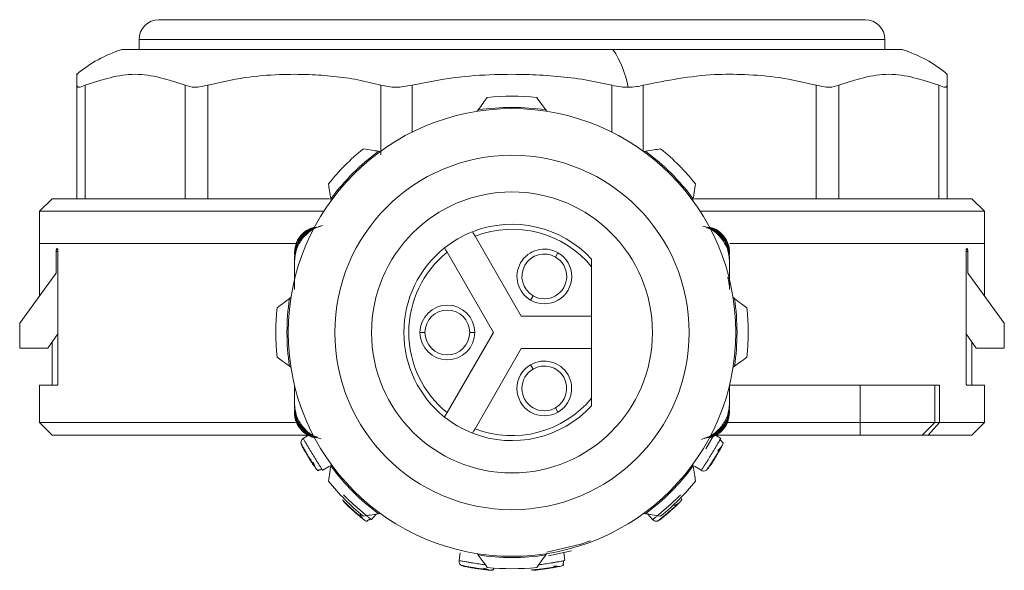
# Model space of a CAD drawing. Header units: millimetres. Extents: x -445 to 1924, y -59 to 420.
# Tile 29 of 40: x 808 to 847, y 153 to 175. Entities that reach past the tile are written whole.
import ezdxf

# ---------------------------------------------------------------- set-up
doc = ezdxf.new("R2010")
doc.units = ezdxf.units.MM

# ---------------------------------------------------------------- blocks, each defined once
blk = doc.blocks.new('Drawing View5')
at = {"color": 7, "linetype": 'Continuous', "lineweight": 18}
for p, q in [((-20.435, 19.854), (7.965, 19.854)), ((-21.235, 19.054), (8.765, 19.054)), ((-21.235, 18.654), (-21.235, 19.054)), ((8.765, 18.654), (8.765, 19.054)), ((-21.925, 18.654), (-2.174, 18.654)), ((-2.174, 18.654), (9.455, 18.654)), ((11.265, 17.658), (11.265, 17.219)), ((-23.735, 12.654), (-23.735, 17.219)), ((-23.4, 12.654), (-23.4, 17.219)), ((-19.381, 12.654), (-19.381, 17.219)), ((-18.466, 12.654), (-18.466, 17.219)), ((-11.504, 14.425), (-11.504, 17.219)), ((-10.254, 15.332), (-10.254, 17.219)), ((-2.216, 15.332), (-2.216, 17.219)), ((-0.966, 14.575), (-0.966, 17.219)), ((5.996, 12.654), (5.996, 17.219)), ((6.911, 12.654), (6.911, 17.219)), ((10.93, 12.654), (10.93, 17.219)), ((11.265, 12.654), (11.265, 17.219)), ((-7.593, 16.227), (-7.635, 16.17)), ((-4.835, 16.17), (-4.877, 16.227)), ((-11.531, 14.556), (-11.601, 14.567)), ((-0.869, 14.567), (-0.938, 14.556)), ((-24.735, 12.654), (-25.235, 12.154)), ((-24.735, 12.654), (-13.578, 12.654)), ((-13.522, 12.646), (-13.511, 12.576)), ((1.042, 12.576), (1.052, 12.646)), ((1.108, 12.654), (12.265, 12.654)), ((12.265, 12.654), (12.765, 12.154)), ((-25.235, 12.154), (-13.8, 12.154)), ((-25.235, 10.854), (-25.235, 12.154)), ((1.33, 12.154), (12.765, 12.154)), ((12.765, 10.854), (12.765, 12.154)), ((-5.86, 7.929), (-7.721, 11.154)), ((-25.235, 10.854), (-25.235, 8.758)), ((-25.235, 10.854), (-14.916, 10.854)), ((2.526, 10.854), (12.765, 10.854)), ((12.765, 8.758), (12.765, 10.854)), ((-24.565, 10.529), (-24.565, 9.654)), ((-24.495, 10.529), (-24.565, 10.529)), ((-24.495, 5.279), (-24.495, 10.529)), ((-14.985, 10.494), (-14.985, 10.42)), ((-14.985, 10.309), (-14.985, 10.235)), ((-8.847, 10.504), (-6.985, 7.279)), ((-4.385, 10.484), (-4.485, 10.31)), ((2.515, 10.494), (2.515, 10.42)), ((2.515, 10.309), (2.515, 10.235)), ((12.025, 5.279), (12.025, 10.529)), ((12.095, 10.529), (12.025, 10.529)), ((12.095, 10.529), (12.095, 9.654)), ((-14.985, 9.03), (-14.985, 10.235)), ((-14.985, 10.124), (-14.985, 9.001)), ((-3.035, 7.929), (-3.035, 9.922)), ((2.515, 10.235), (2.515, 10.124)), ((2.515, 10.124), (2.515, 9.001)), ((-24.585, 9.654), (-26.035, 7.654)), ((-24.585, 9.654), (-24.565, 9.654)), ((12.115, 9.654), (12.095, 9.654)), ((13.565, 7.654), (12.115, 9.654)), ((-5.485, 8.578), (-5.385, 8.751)), ((-15.125, 8.679), (-15.182, 8.638)), ((2.713, 8.638), (2.656, 8.679)), ((-3.035, 7.929), (-5.86, 7.929)), ((-3.035, 7.929), (-3.035, 6.629)), ((-26.035, 6.654), (-26.035, 7.654)), ((13.565, 6.654), (13.565, 7.654)), ((-24.907, 6.654), (-24.495, 7.223)), ((-9.935, 7.279), (-9.735, 7.279)), ((-6.985, 7.279), (-8.847, 4.055)), ((-7.735, 7.279), (-7.935, 7.279)), ((12.437, 6.654), (12.025, 7.223)), ((-24.735, 6.892), (-24.735, 5.154)), ((12.265, 5.154), (12.265, 6.892)), ((-24.907, 6.654), (-26.035, 6.654)), ((-7.721, 3.405), (-5.86, 6.629)), ((-5.86, 6.629), (-3.035, 6.629)), ((-3.035, 4.637), (-3.035, 6.629)), ((13.565, 6.654), (12.437, 6.654)), ((-5.485, 5.98), (-5.385, 5.807)), ((-15.182, 5.921), (-15.125, 5.879)), ((2.656, 5.879), (2.713, 5.921)), ((-25.235, 5.154), (-25.235, 3.654)), ((-25.235, 5.154), (-24.531, 5.154)), ((-14.985, 4.434), (-14.985, 5.173)), ((2.515, 4.435), (2.515, 5.173)), ((2.515, 5.173), (2.515, 4.324)), ((7.765, 5.154), (2.515, 5.154)), ((7.765, 3.654), (7.765, 5.154)), ((7.765, 5.154), (10.765, 5.154)), ((10.765, 3.654), (10.765, 5.154)), ((10.765, 5.154), (10.956, 5.154)), ((10.956, 3.654), (10.956, 5.154)), ((12.061, 5.154), (12.765, 5.154)), ((12.765, 3.654), (12.765, 5.154)), ((-14.985, 4.323), (-14.985, 4.434)), ((-14.985, 4.249), (-14.985, 4.323)), ((-14.985, 4.064), (-14.985, 4.138)), ((-4.385, 4.075), (-4.485, 4.248)), ((2.515, 4.25), (2.515, 4.324)), ((2.515, 4.065), (2.515, 4.139)), ((-25.235, 3.654), (-24.735, 3.154)), ((-14.947, 3.654), (-25.235, 3.654)), ((7.765, 3.654), (2.43, 3.654)), ((10.765, 3.654), (7.765, 3.654)), ((7.765, 3.154), (7.765, 3.654)), ((10.265, 3.154), (10.765, 3.654)), ((10.503, 3.154), (10.956, 3.654)), ((10.956, 3.654), (10.765, 3.654)), ((12.765, 3.654), (10.956, 3.654)), ((12.265, 3.154), (12.765, 3.654)), ((-14.235, 3.154), (-24.735, 3.154)), ((-14.628, 3.016), (-14.414, 3.147)), ((1.944, 3.147), (2.158, 3.016)), ((7.765, 3.154), (1.955, 3.154)), ((10.265, 3.154), (7.765, 3.154)), ((10.503, 3.154), (10.265, 3.154)), ((12.265, 3.154), (10.503, 3.154)), ((-13.511, 1.983), (-13.522, 1.913)), ((1.052, 1.913), (1.042, 1.983)), ((-13.576, 1.901), (-13.844, 1.737)), ((1.374, 1.737), (1.106, 1.901)), ((-11.601, -0.008), (-11.531, 0.003)), ((-0.938, 0.003), (-0.869, -0.008)), ((-11.693, -0.022), (-11.891, -0.246)), ((-0.578, -0.245), (-0.774, -0.023)), ((-0.393, -0.306), (-0.372, -0.306)), ((-8.364, -1.891), (-8.317, -1.579)), ((-4.764, -1.701), (-3.843, -1.501)), ((-4.153, -1.579), (-4.106, -1.891)), ((-7.635, -1.611), (-7.593, -1.668)), ((-4.877, -1.668), (-4.835, -1.611))]:
    blk.add_line(p, q, dxfattribs=at)
at = {"color": 7, "linetype": 'Continuous', "lineweight": 18, "flags": 128}
for points in [[(1.567, 2.595), (1.852, 3.106), (1.876, 3.154)], [(-3.073, -1.094), (-3.469, -1.233), (-4.835, -1.561)]]:
    blk.add_lwpolyline(points, dxfattribs=at)
at = {"color": 7, "linetype": 'Continuous', "lineweight": 18}
blk.add_circle((-6.235, 7.279), 7.125, dxfattribs=at)
for centre, radius, start, end in [((-20.435, 19.054), 0.8, 90, 180), ((7.965, 19.054), 0.8, 0, 90), ((-20.397, 13.736), 5.15, 107.2549, 130.4305), ((-5.383, 16.494), 3.868, 9.576, 33.9463), ((7.928, 13.736), 5.15, 49.5824, 72.7451), ((-6.235, 7.279), 9.5, 84.0016, 95.9984), ((-6.235, 7.279), 9, 359.9991, 179.9991), ((-6.235, 7.279), 9.05, 81.3677, 98.6323), ((-6.235, 7.279), 9.5, 129.0016, 140.9984), ((-6.235, 7.279), 9.5, 39.0016, 50.9984), ((-6.235, 7.279), 9.05, 126.3677, 143.6323), ((-6.235, 7.279), 9.05, 36.3677, 53.6323), ((-6.235, 7.279), 5.65, 0, 180), ((-6.235, 7.279), 4.35, 42.6393, 111.4064), ((-6.235, 7.279), 4.35, 111.4064, 128.5936), ((-6.235, 7.279), 4.15, 39.5486, 110.9889), ((-6.235, 7.279), 4.35, 128.5936, 231.4064), ((-6.235, 7.279), 4.15, 129.0111, 230.9889), ((-4.935, 9.531), 1.1, 60, 240), ((-4.935, 9.531), 0.9, 60, 240), ((-4.935, 9.531), 1.1, 240, 60), ((-4.935, 9.531), 0.9, 240, 60), ((-6.235, 7.279), 9.05, 171.3677, 188.6323), ((-8.835, 7.279), 1.1, 0, 180), ((-6.235, 7.279), 9.05, 351.3677, 8.6323), ((-6.235, 7.279), 9.5, 174.0016, 185.9984), ((-8.835, 7.279), 0.9, 0, 180), ((-6.235, 7.279), 9.5, 354.0016, 5.9984), ((-6.235, 7.279), 9, 179.9991, 359.9991), ((-6.235, 7.279), 5.65, 180, 0), ((-8.835, 7.279), 1.1, 180, 0), ((-8.835, 7.279), 0.9, 180, 0), ((-4.935, 5.028), 1.1, 120, 300), ((-4.935, 5.028), 1.1, 300, 120), ((-4.935, 5.028), 0.9, 120, 300), ((-4.935, 5.028), 0.9, 300, 120), ((-6.235, 7.279), 4.15, 249.0111, 320.4514), ((-6.235, 7.279), 4.35, 248.5936, 317.3607), ((-6.235, 7.279), 4.35, 231.4064, 248.5936), ((-6.235, 7.279), 9.05, 216.3677, 233.6323), ((-6.235, 7.279), 9.05, 306.3677, 323.6323), ((-6.235, 7.279), 9.5, 219.0016, 230.9984), ((-6.235, 7.279), 9.5, 309.0016, 320.9984), ((-6.235, 7.279), 9.05, 261.3677, 278.6323), ((-6.235, 7.279), 9.5, 264.0016, 275.9984)]:
    blk.add_arc(centre, radius, start, end, dxfattribs=at)
for points, knots in [([(-23.735, 17.219), (-23.735, 17.512), (-23.735, 17.804), (-23.735, 17.658), (-23.735, 17.657)], [0, 0, 0, 0, 0.998199, 1, 1, 1, 1]), ([(-19.381, 17.219), (-20.05, 17.439), (-21.39, 17.878), (-22.73, 17.439), (-23.4, 17.219)], [0, 0, 0, 0, 0.499632, 1, 1, 1, 1]), ([(-11.504, 17.219), (-11.814, 17.297), (-12.443, 17.454), (-13.408, 17.586), (-14.46, 17.663), (-15.655, 17.66), (-17.023, 17.556), (-17.974, 17.334), (-18.466, 17.219)], [0, 0, 0, 0, 0.135419, 0.274991, 0.415244, 0.585607, 0.785782, 1, 1, 1, 1]), ([(-2.216, 17.219), (-2.573, 17.297), (-3.299, 17.454), (-4.415, 17.586), (-5.628, 17.663), (-7.009, 17.66), (-8.588, 17.556), (-9.686, 17.334), (-10.254, 17.219)], [0, 0, 0, 0, 0.135414, 0.274984, 0.415234, 0.58558, 0.78576, 1, 1, 1, 1]), ([(5.996, 17.219), (5.505, 17.334), (4.554, 17.557), (3.182, 17.658), (1.341, 17.676), (-0.011, 17.408), (-0.966, 17.219)], [0, 0, 0, 0, 0.21393, 0.414834, 0.587057, 1, 1, 1, 1]), ([(10.93, 17.219), (10.26, 17.439), (8.92, 17.878), (7.581, 17.439), (6.911, 17.219)], [0, 0, 0, 0, 0.500234, 1, 1, 1, 1]), ([(-2.216, 17.219), (-2.091, 17.193), (-1.875, 17.147), (-1.66, 17.14), (-1.569, 17.138)], [0, 0, 0, 0, 0.573868, 1, 1, 1, 1]), ([(-1.569, 17.138), (-1.453, 17.142), (-1.242, 17.15), (-1.052, 17.198), (-0.966, 17.219)], [0, 0, 0, 0, 0.54545, 1, 1, 1, 1]), ([(-7.593, 16.227), (-7.526, 16.319), (-7.403, 16.487), (-7.282, 16.653), (-7.228, 16.727)], [0, 0, 0, 0, 0.550612, 1, 1, 1, 1]), ([(-5.242, 16.727), (-5.173, 16.633), (-5.052, 16.467), (-4.929, 16.299), (-4.877, 16.227)], [0, 0, 0, 0, 0.569214, 1, 1, 1, 1]), ([(-12.214, 14.662), (-12.098, 14.644), (-11.895, 14.612), (-11.69, 14.58), (-11.601, 14.567)], [0, 0, 0, 0, 0.5692143, 1, 1, 1, 1]), ([(-0.869, 14.567), (-0.756, 14.584), (-0.55, 14.616), (-0.347, 14.648), (-0.256, 14.662)], [0, 0, 0, 0, 0.550612, 1, 1, 1, 1]), ([(-13.522, 12.646), (-13.54, 12.759), (-13.572, 12.964), (-13.603, 13.167), (-13.618, 13.258)], [0, 0, 0, 0, 0.550612, 1, 1, 1, 1]), ([(1.148, 13.258), (1.13, 13.142), (1.098, 12.939), (1.066, 12.734), (1.052, 12.646)], [0, 0, 0, 0, 0.5692143, 1, 1, 1, 1]), ([(-13.913, 11.558), (-14.041, 11.523), (-14.325, 11.445), (-14.677, 11.14), (-14.935, 10.719), (-14.968, 10.397), (-14.985, 10.235)], [0, 0, 0, 0, 0.214486, 0.476146, 0.737645, 1, 1, 1, 1]), ([(-13.984, 11.534), (-14.089, 11.51), (-14.344, 11.454), (-14.672, 11.182), (-14.933, 10.784), (-14.968, 10.469), (-14.985, 10.309)], [0, 0, 0, 0, 0.18745, 0.452675, 0.72094, 1, 1, 1, 1]), ([(-14.985, 10.494), (-14.969, 10.633), (-14.937, 10.907), (-14.696, 11.248), (-14.42, 11.442), (-14.231, 11.494), (-14.17, 11.511)], [0, 0, 0, 0, 0.295904, 0.581829, 0.863182, 1, 1, 1, 1]), ([(-14.094, 11.51), (-14.158, 11.501), (-14.371, 11.473), (-14.667, 11.237), (-14.94, 10.871), (-14.97, 10.57), (-14.985, 10.42)], [0, 0, 0, 0, 0.126246, 0.417408, 0.708389, 1, 1, 1, 1]), ([(-13.854, 11.583), (-14.012, 11.528), (-14.322, 11.42), (-14.546, 11.181), (-14.657, 11.064)], [0, 0, 0, 0, 0.5095325, 1, 1, 1, 1]), ([(2.515, 10.235), (2.498, 10.397), (2.465, 10.72), (2.207, 11.14), (1.855, 11.445), (1.571, 11.523), (1.444, 11.558)], [0, 0, 0, 0, 0.262361, 0.523865, 0.78552, 1, 1, 1, 1]), ([(2.515, 10.309), (2.498, 10.47), (2.463, 10.785), (2.202, 11.182), (1.874, 11.454), (1.62, 11.511), (1.514, 11.534)], [0, 0, 0, 0, 0.279052, 0.547337, 0.812542, 1, 1, 1, 1]), ([(2.182, 11.07), (2.074, 11.189), (1.906, 11.374), (1.674, 11.461), (1.591, 11.492)], [0, 0, 0, 0, 0.6416003, 1, 1, 1, 1]), ([(2.515, 10.42), (2.5, 10.571), (2.47, 10.871), (2.197, 11.237), (1.901, 11.473), (1.689, 11.501), (1.624, 11.51)], [0, 0, 0, 0, 0.291464, 0.58257, 0.873608, 1, 1, 1, 1]), ([(1.7, 11.512), (1.761, 11.495), (1.95, 11.443), (2.229, 11.248), (2.419, 10.965), (2.503, 10.703), (2.511, 10.564), (2.515, 10.494)], [0, 0, 0, 0, 0.136543, 0.417549, 0.703003, 0.8502, 1, 1, 1, 1]), ([(-7.721, 11.154), (-7.735, 11.177), (-7.761, 11.223), (-7.795, 11.281), (-7.813, 11.313), (-7.821, 11.327), (-7.822, 11.329), (-7.823, 11.329)], [0, 0, 0, 0, 0.251838, 0.502401, 0.751547, 0.874966, 1, 1, 1, 1]), ([(-14.657, 11.064), (-14.75, 10.924), (-14.939, 10.639), (-14.97, 10.298), (-14.985, 10.124)], [0, 0, 0, 0, 0.489594, 1, 1, 1, 1]), ([(2.515, 10.124), (2.499, 10.3), (2.469, 10.643), (2.276, 10.93), (2.182, 11.07)], [0, 0, 0, 0, 0.510429, 1, 1, 1, 1]), ([(-24.565, 10.529), (-24.565, 10.543), (-24.564, 10.57), (-24.559, 10.607), (-24.55, 10.635), (-24.54, 10.652), (-24.534, 10.653), (-24.531, 10.654)], [0, 0, 0, 0, 0.205142, 0.410174, 0.618314, 0.833457, 1, 1, 1, 1]), ([(-24.531, 10.654), (-24.527, 10.653), (-24.518, 10.65), (-24.508, 10.627), (-24.499, 10.594), (-24.496, 10.559), (-24.495, 10.537), (-24.495, 10.529)], [0, 0, 0, 0, 0.225402, 0.450933, 0.672395, 0.88557, 1, 1, 1, 1]), ([(-8.948, 10.679), (-8.947, 10.677), (-8.944, 10.671), (-8.921, 10.631), (-8.887, 10.573), (-8.86, 10.527), (-8.847, 10.504)], [0, 0, 0, 0, 0.247492, 0.496957, 0.74784, 1, 1, 1, 1]), ([(12.025, 10.529), (12.026, 10.543), (12.027, 10.57), (12.032, 10.607), (12.041, 10.635), (12.051, 10.652), (12.058, 10.653), (12.061, 10.654)], [0, 0, 0, 0, 0.204476, 0.408827, 0.616694, 0.832234, 1, 1, 1, 1]), ([(12.061, 10.654), (12.065, 10.653), (12.073, 10.65), (12.084, 10.627), (12.091, 10.594), (12.095, 10.559), (12.095, 10.537), (12.095, 10.529)], [0, 0, 0, 0, 0.225045, 0.450236, 0.671063, 0.884001, 1, 1, 1, 1]), ([(-3.035, 10.226), (-3.035, 10.225), (-3.035, 10.223), (-3.035, 10.205), (-3.035, 10.177), (-3.035, 10.126), (-3.035, 10.039), (-3.035, 9.963), (-3.035, 9.922)], [0, 0, 0, 0, 0.096274, 0.197847, 0.306871, 0.427336, 0.692583, 1, 1, 1, 1]), ([(2.445, 9.501), (2.448, 9.488), (2.455, 9.456), (2.463, 9.417), (2.478, 9.343), (2.496, 9.241), (2.503, 9.182), (2.507, 9.143)], [0, 0, 0, 0, 0.045251, 0.104528, 0.182118, 0.461084, 1, 1, 1, 1]), ([(-15.683, 8.272), (-15.588, 8.341), (-15.422, 8.462), (-15.255, 8.585), (-15.182, 8.638)], [0, 0, 0, 0, 0.569214, 1, 1, 1, 1]), ([(2.713, 8.638), (2.805, 8.57), (2.973, 8.448), (3.139, 8.326), (3.213, 8.272)], [0, 0, 0, 0, 0.550612, 1, 1, 1, 1]), ([(-15.182, 5.921), (-15.275, 5.988), (-15.442, 6.111), (-15.608, 6.232), (-15.683, 6.286)], [0, 0, 0, 0, 0.550612, 1, 1, 1, 1]), ([(3.213, 6.286), (3.119, 6.218), (2.953, 6.096), (2.785, 5.974), (2.713, 5.921)], [0, 0, 0, 0, 0.569214, 1, 1, 1, 1]), ([(-24.495, 5.279), (-24.496, 5.266), (-24.496, 5.238), (-24.502, 5.202), (-24.511, 5.174), (-24.521, 5.157), (-24.528, 5.155), (-24.531, 5.154)], [0, 0, 0, 0, 0.204476, 0.408827, 0.616694, 0.832234, 1, 1, 1, 1]), ([(12.061, 5.154), (12.057, 5.156), (12.049, 5.159), (12.038, 5.182), (12.03, 5.215), (12.026, 5.25), (12.026, 5.272), (12.025, 5.279)], [0, 0, 0, 0, 0.2254015, 0.4509333, 0.6723954, 0.88557, 1, 1, 1, 1]), ([(-14.985, 4.434), (-14.969, 4.259), (-14.938, 3.915), (-14.746, 3.629), (-14.652, 3.489)], [0, 0, 0, 0, 0.510317, 1, 1, 1, 1]), ([(-3.035, 4.637), (-3.035, 4.596), (-3.035, 4.519), (-3.035, 4.433), (-3.035, 4.381), (-3.035, 4.354), (-3.035, 4.336), (-3.035, 4.334), (-3.035, 4.333)], [0, 0, 0, 0, 0.307446, 0.57307, 0.69096, 0.802569, 0.902825, 1, 1, 1, 1]), ([(2.187, 3.495), (2.28, 3.634), (2.47, 3.919), (2.5, 4.26), (2.515, 4.435)], [0, 0, 0, 0, 0.489706, 1, 1, 1, 1]), ([(-14.985, 4.323), (-14.968, 4.162), (-14.935, 3.839), (-14.677, 3.418), (-14.325, 3.113), (-14.041, 3.035), (-13.913, 3)], [0, 0, 0, 0, 0.262361, 0.523865, 0.78552, 1, 1, 1, 1]), ([(-14.985, 4.249), (-14.967, 4.089), (-14.933, 3.774), (-14.671, 3.377), (-14.344, 3.105), (-14.089, 3.048), (-13.984, 3.024)], [0, 0, 0, 0, 0.279052, 0.547337, 0.812542, 1, 1, 1, 1]), ([(-14.985, 4.138), (-14.97, 3.988), (-14.939, 3.687), (-14.667, 3.321), (-14.371, 3.086), (-14.158, 3.057), (-14.094, 3.048)], [0, 0, 0, 0, 0.291464, 0.58257, 0.873608, 1, 1, 1, 1]), ([(-14.169, 3.047), (-14.231, 3.064), (-14.42, 3.116), (-14.699, 3.31), (-14.889, 3.593), (-14.973, 3.855), (-14.981, 3.994), (-14.985, 4.064)], [0, 0, 0, 0, 0.136543, 0.417549, 0.703003, 0.8502, 1, 1, 1, 1]), ([(-8.847, 4.055), (-8.86, 4.032), (-8.887, 3.986), (-8.921, 3.927), (-8.939, 3.895), (-8.947, 3.881), (-8.948, 3.88), (-8.948, 3.879)], [0, 0, 0, 0, 0.251838, 0.502401, 0.751547, 0.874966, 1, 1, 1, 1]), ([(1.444, 3.001), (1.572, 3.036), (1.856, 3.114), (2.207, 3.419), (2.465, 3.839), (2.499, 4.162), (2.515, 4.324)], [0, 0, 0, 0, 0.214486, 0.476146, 0.737645, 1, 1, 1, 1]), ([(1.514, 3.025), (1.62, 3.048), (1.874, 3.105), (2.202, 3.377), (2.464, 3.774), (2.498, 4.089), (2.515, 4.25)], [0, 0, 0, 0, 0.18745, 0.452675, 0.72094, 1, 1, 1, 1]), ([(1.624, 3.049), (1.689, 3.057), (1.901, 3.086), (2.197, 3.321), (2.47, 3.688), (2.5, 3.988), (2.515, 4.139)], [0, 0, 0, 0, 0.126246, 0.417408, 0.708389, 1, 1, 1, 1]), ([(2.515, 4.065), (2.499, 3.926), (2.467, 3.652), (2.227, 3.311), (1.951, 3.116), (1.762, 3.064), (1.7, 3.047)], [0, 0, 0, 0, 0.295904, 0.581829, 0.863182, 1, 1, 1, 1]), ([(-14.652, 3.489), (-14.544, 3.37), (-14.376, 3.184), (-14.144, 3.097), (-14.061, 3.066)], [0, 0, 0, 0, 0.641765, 1, 1, 1, 1]), ([(-7.823, 3.229), (-7.821, 3.232), (-7.818, 3.237), (-7.795, 3.278), (-7.761, 3.336), (-7.735, 3.382), (-7.721, 3.405)], [0, 0, 0, 0, 0.247492, 0.496957, 0.74784, 1, 1, 1, 1]), ([(1.384, 2.975), (1.542, 3.031), (1.852, 3.139), (2.077, 3.378), (2.187, 3.495)], [0, 0, 0, 0, 0.509411, 1, 1, 1, 1]), ([(-14.723, 2.83), (-14.72, 2.825), (-14.715, 2.814), (-14.675, 2.738), (-14.614, 2.625), (-14.548, 2.508), (-14.502, 2.43), (-14.487, 2.405)], [0, 0, 0, 0, 0.222532, 0.445065, 0.667991, 0.891339, 1, 1, 1, 1]), ([(-14.722, 2.83), (-14.721, 2.853), (-14.721, 2.901), (-14.688, 2.969), (-14.648, 3), (-14.628, 3.016)], [0, 0, 0, 0, 0.311559, 0.6557795, 1, 1, 1, 1]), ([(-13.878, 1.787), (-13.886, 1.799), (-13.908, 1.832), (-13.964, 1.916), (-14.037, 2.029), (-14.132, 2.179), (-14.25, 2.367), (-14.365, 2.558), (-14.455, 2.711), (-14.523, 2.829), (-14.575, 2.92), (-14.618, 2.997), (-14.624, 3.008), (-14.628, 3.016)], [0, 0, 0, 0, 0.056466, 0.142688, 0.228837, 0.305261, 0.42845, 0.551652, 0.628071, 0.714204, 0.80037, 0.876807, 1, 1, 1, 1]), ([(2.129, 2.963), (2.121, 2.949), (2.102, 2.916), (2.052, 2.828), (1.985, 2.711), (1.895, 2.558), (1.781, 2.367), (1.663, 2.179), (1.567, 2.029), (1.493, 1.915), (1.435, 1.827), (1.387, 1.754), (1.379, 1.743), (1.374, 1.737)], [0, 0, 0, 0, 0.056466, 0.142688, 0.228837, 0.305261, 0.42845, 0.551652, 0.628071, 0.714204, 0.80037, 0.876807, 1, 1, 1, 1]), ([(1.7, 3.047), (1.763, 3.06), (1.852, 3.079), (1.924, 3.132), (1.944, 3.147)], [0, 0, 0, 0, 0.719344, 1, 1, 1, 1]), ([(2.22, 2.856), (2.215, 2.868), (2.205, 2.893), (2.181, 2.925), (2.152, 2.952), (2.131, 2.965), (2.12, 2.971)], [0, 0, 0, 0, 0.263004, 0.520422, 0.767336, 1, 1, 1, 1]), ([(2.158, 3.016), (2.156, 3.011), (2.153, 3.006), (2.132, 2.968), (2.129, 2.963)], [0, 0, 0, 0, 0.860321, 1, 1, 1, 1]), ([(2.254, 2.847), (2.252, 2.857), (2.249, 2.875), (2.23, 2.871), (2.222, 2.868)], [0, 0, 0, 0, 0.553215, 1, 1, 1, 1]), ([(2.23, 2.751), (2.241, 2.774), (2.256, 2.806), (2.251, 2.839), (2.25, 2.847)], [0, 0, 0, 0, 0.751765, 1, 1, 1, 1]), ([(-14.113, 1.793), (-14.118, 1.8), (-14.127, 1.814), (-14.201, 1.921), (-14.303, 2.076), (-14.421, 2.263), (-14.534, 2.452), (-14.625, 2.614), (-14.688, 2.728), (-14.696, 2.743), (-14.7, 2.751)], [0, 0, 0, 0, 0.123379, 0.248042, 0.373666, 0.499948, 0.626271, 0.751961, 0.876673, 1, 1, 1, 1]), ([(-14.487, 2.405), (-14.471, 2.378), (-14.426, 2.3), (-14.342, 2.164), (-14.245, 2.013), (-14.192, 1.934), (-14.165, 1.894)], [0, 0, 0, 0, 0.146748, 0.43206, 0.71662, 1, 1, 1, 1]), ([(2.23, 2.751), (2.226, 2.743), (2.218, 2.728), (2.156, 2.614), (2.064, 2.452), (1.951, 2.263), (1.834, 2.076), (1.731, 1.921), (1.658, 1.814), (1.648, 1.8), (1.643, 1.793)], [0, 0, 0, 0, 0.123379, 0.248042, 0.373666, 0.499948, 0.626271, 0.751961, 0.876673, 1, 1, 1, 1]), ([(1.855, 2.14), (1.871, 2.166), (1.921, 2.242), (2.003, 2.378), (2.094, 2.533), (2.14, 2.616), (2.164, 2.658)], [0, 0, 0, 0, 0.146748, 0.43206, 0.71662, 1, 1, 1, 1]), ([(2.038, 2.525), (2.064, 2.552), (2.114, 2.603), (2.166, 2.659), (2.199, 2.697), (2.206, 2.707), (2.209, 2.711)], [0, 0, 0, 0, 0.271066, 0.528959, 0.772095, 1, 1, 1, 1]), ([(-14.227, 2.066), (-14.215, 2.031), (-14.192, 1.963), (-14.165, 1.891), (-14.146, 1.844), (-14.141, 1.834), (-14.138, 1.83)], [0, 0, 0, 0, 0.271066, 0.528959, 0.772095, 1, 1, 1, 1]), ([(1.583, 1.737), (1.586, 1.741), (1.593, 1.75), (1.643, 1.82), (1.716, 1.926), (1.79, 2.038), (1.839, 2.114), (1.855, 2.14)], [0, 0, 0, 0, 0.222532, 0.445065, 0.667991, 0.891339, 1, 1, 1, 1]), ([(-14.113, 1.793), (-14.097, 1.772), (-14.075, 1.745), (-14.044, 1.734), (-14.036, 1.731)], [0, 0, 0, 0, 0.751766, 1, 1, 1, 1]), ([(-14.037, 1.728), (-14.028, 1.725), (-14.01, 1.719), (-14.006, 1.738), (-14.004, 1.747)], [0, 0, 0, 0, 0.553215, 1, 1, 1, 1]), ([(-14.036, 1.728), (-14.027, 1.724), (-14.01, 1.719), (-14.006, 1.738), (-14.004, 1.746)], [0, 0, 0, 0, 0.5565554, 1, 1, 1, 1]), ([(-14.015, 1.754), (-14.001, 1.753), (-13.975, 1.751), (-13.935, 1.758), (-13.898, 1.771), (-13.877, 1.784), (-13.866, 1.791)], [0, 0, 0, 0, 0.263004, 0.520422, 0.767336, 1, 1, 1, 1]), ([(-13.844, 1.737), (-13.847, 1.741), (-13.85, 1.745), (-13.874, 1.782), (-13.878, 1.787)], [0, 0, 0, 0, 0.860321, 1, 1, 1, 1]), ([(-13.618, 1.3), (-13.6, 1.416), (-13.568, 1.619), (-13.536, 1.824), (-13.522, 1.913)], [0, 0, 0, 0, 0.569214, 1, 1, 1, 1]), ([(1.052, 1.913), (1.07, 1.8), (1.102, 1.595), (1.134, 1.392), (1.148, 1.3)], [0, 0, 0, 0, 0.550612, 1, 1, 1, 1]), ([(1.583, 1.738), (1.562, 1.727), (1.519, 1.706), (1.443, 1.705), (1.397, 1.726), (1.374, 1.737)], [0, 0, 0, 0, 0.311559, 0.655779, 1, 1, 1, 1]), ([(-13.051, 0.543), (-13.047, 0.538), (-13.039, 0.53), (-12.979, 0.469), (-12.887, 0.379), (-12.79, 0.286), (-12.723, 0.225), (-12.701, 0.205)], [0, 0, 0, 0, 0.2225315, 0.4450654, 0.6679912, 0.8913393, 1, 1, 1, 1]), ([(-11.938, -0.208), (-11.95, -0.198), (-11.98, -0.174), (-12.058, -0.109), (-12.161, -0.023), (-12.296, 0.093), (-12.464, 0.238), (-12.629, 0.387), (-12.76, 0.508), (-12.859, 0.6), (-12.936, 0.673), (-12.999, 0.733), (-13.009, 0.742), (-13.015, 0.748)], [0, 0, 0, 0, 0.056466, 0.142688, 0.228837, 0.305261, 0.42845, 0.551652, 0.628071, 0.714204, 0.80037, 0.876807, 1, 1, 1, 1]), ([(-12.164, -0.271), (-12.171, -0.265), (-12.185, -0.255), (-12.286, -0.174), (-12.43, -0.055), (-12.597, 0.089), (-12.76, 0.237), (-12.895, 0.364), (-12.988, 0.456), (-13, 0.468), (-13.006, 0.474)], [0, 0, 0, 0, 0.1233788, 0.2480421, 0.3736661, 0.4999483, 0.6262715, 0.7519612, 0.8766734, 1, 1, 1, 1]), ([(0.502, 0.707), (0.491, 0.696), (0.463, 0.669), (0.39, 0.6), (0.292, 0.509), (0.16, 0.388), (-0.005, 0.239), (-0.173, 0.094), (-0.308, -0.022), (-0.412, -0.109), (-0.493, -0.176), (-0.561, -0.232), (-0.571, -0.24), (-0.578, -0.245)], [0, 0, 0, 0, 0.057178, 0.142687, 0.22891, 0.30536, 0.428453, 0.551725, 0.628125, 0.714205, 0.800412, 0.876862, 1, 1, 1, 1]), ([(0.536, 0.474), (0.531, 0.468), (0.519, 0.457), (0.426, 0.365), (0.291, 0.238), (0.128, 0.09), (-0.039, -0.055), (-0.182, -0.173), (-0.284, -0.254), (-0.298, -0.265), (-0.304, -0.27)], [0, 0, 0, 0, 0.1232181, 0.2479402, 0.3735867, 0.499886, 0.6262245, 0.7519299, 0.8766576, 1, 1, 1, 1]), ([(0, 0), (0.023, 0.02), (0.093, 0.079), (0.211, 0.184), (0.343, 0.306), (0.412, 0.372), (0.447, 0.405)], [0, 0, 0, 0, 0.14642, 0.431831, 0.716501, 1, 1, 1, 1]), ([(0.289, 0.316), (0.321, 0.333), (0.384, 0.368), (0.449, 0.406), (0.492, 0.432), (0.5, 0.439), (0.504, 0.442)], [0, 0, 0, 0, 0.27122, 0.529165, 0.772245, 1, 1, 1, 1]), ([(0.546, 0.749), (0.542, 0.746), (0.539, 0.742), (0.507, 0.711), (0.502, 0.707)], [0, 0, 0, 0, 0.866964, 1, 1, 1, 1]), ([(0.536, 0.474), (0.553, 0.493), (0.576, 0.519), (0.582, 0.553), (0.583, 0.561)], [0, 0, 0, 0, 0.742218, 1, 1, 1, 1]), ([(0.588, 0.56), (0.589, 0.57), (0.592, 0.588), (0.572, 0.589), (0.564, 0.589)], [0, 0, 0, 0, 0.554388, 1, 1, 1, 1]), ([(-12.701, 0.205), (-12.679, 0.184), (-12.612, 0.122), (-12.492, 0.018), (-12.356, -0.099), (-12.281, -0.159), (-12.244, -0.189)], [0, 0, 0, 0, 0.146748, 0.43206, 0.71662, 1, 1, 1, 1]), ([(-0.378, -0.306), (-0.373, -0.303), (-0.364, -0.296), (-0.296, -0.243), (-0.195, -0.163), (-0.092, -0.079), (-0.023, -0.019), (0, 0)], [0, 0, 0, 0, 0.222449, 0.44491, 0.667773, 0.891069, 1, 1, 1, 1]), ([(-12.353, -0.042), (-12.332, -0.072), (-12.29, -0.131), (-12.243, -0.192), (-12.212, -0.231), (-12.203, -0.239), (-12.2, -0.243)], [0, 0, 0, 0, 0.271066, 0.528959, 0.772095, 1, 1, 1, 1]), ([(-11.601, -0.008), (-11.714, -0.026), (-11.919, -0.058), (-12.122, -0.089), (-12.214, -0.103)], [0, 0, 0, 0, 0.550612, 1, 1, 1, 1]), ([(-12.164, -0.271), (-12.143, -0.285), (-12.115, -0.305), (-12.081, -0.307), (-12.073, -0.308)], [0, 0, 0, 0, 0.751765, 1, 1, 1, 1]), ([(-12.073, -0.311), (-12.063, -0.311), (-12.045, -0.311), (-12.047, -0.292), (-12.047, -0.283)], [0, 0, 0, 0, 0.553215, 1, 1, 1, 1]), ([(-12.06, -0.279), (-12.046, -0.276), (-12.02, -0.271), (-11.984, -0.252), (-11.953, -0.229), (-11.936, -0.21), (-11.928, -0.201)], [0, 0, 0, 0, 0.263004, 0.520422, 0.767336, 1, 1, 1, 1]), ([(-11.891, -0.246), (-11.895, -0.243), (-11.899, -0.24), (-11.933, -0.212), (-11.938, -0.208)], [0, 0, 0, 0, 0.860321, 1, 1, 1, 1]), ([(-0.256, -0.103), (-0.372, -0.085), (-0.575, -0.054), (-0.78, -0.022), (-0.869, -0.008)], [0, 0, 0, 0, 0.569214, 1, 1, 1, 1]), ([(-0.378, -0.305), (-0.4, -0.309), (-0.448, -0.317), (-0.521, -0.296), (-0.559, -0.262), (-0.578, -0.245)], [0, 0, 0, 0, 0.3129174, 0.6564587, 1, 1, 1, 1]), ([(-8.281, -2.082), (-8.299, -2.067), (-8.336, -2.036), (-8.366, -1.966), (-8.365, -1.916), (-8.364, -1.891)], [0, 0, 0, 0, 0.311559, 0.655779, 1, 1, 1, 1]), ([(-7.306, -2.062), (-7.329, -2.059), (-7.428, -2.046), (-7.625, -2.018), (-7.844, -1.983), (-8.019, -1.954), (-8.153, -1.93), (-8.257, -1.911), (-8.343, -1.895), (-8.356, -1.892), (-8.364, -1.891)], [0, 0, 0, 0, 0.052972, 0.220896, 0.388839, 0.493008, 0.61042, 0.727877, 0.83207, 1, 1, 1, 1]), ([(-7.228, -2.169), (-7.297, -2.074), (-7.418, -1.908), (-7.54, -1.741), (-7.593, -1.668)], [0, 0, 0, 0, 0.569214, 1, 1, 1, 1]), ([(-4.877, -1.668), (-4.944, -1.761), (-5.067, -1.928), (-5.188, -2.094), (-5.242, -2.169)], [0, 0, 0, 0, 0.550612, 1, 1, 1, 1]), ([(-4.165, -1.902), (-4.18, -1.905), (-4.219, -1.912), (-4.318, -1.931), (-4.45, -1.954), (-4.626, -1.983), (-4.844, -2.018), (-5.042, -2.046), (-5.14, -2.059), (-5.164, -2.062)], [0, 0, 0, 0, 0.095625, 0.241643, 0.387534, 0.516959, 0.725579, 0.934223, 1, 1, 1, 1]), ([(-4.189, -2.041), (-4.183, -2.029), (-4.17, -2.006), (-4.161, -1.966), (-4.159, -1.927), (-4.163, -1.902), (-4.165, -1.89)], [0, 0, 0, 0, 0.263004, 0.520422, 0.767336, 1, 1, 1, 1]), ([(-4.106, -1.891), (-4.111, -1.892), (-4.116, -1.893), (-4.159, -1.901), (-4.165, -1.902)], [0, 0, 0, 0, 0.860321, 1, 1, 1, 1]), ([(-8.282, -2.083), (-8.277, -2.084), (-8.266, -2.087), (-8.182, -2.105), (-8.056, -2.131), (-7.924, -2.156), (-7.834, -2.171), (-7.805, -2.176)], [0, 0, 0, 0, 0.222532, 0.445065, 0.667991, 0.891339, 1, 1, 1, 1]), ([(-8.282, -2.083), (-8.277, -2.084), (-8.266, -2.087), (-8.182, -2.105), (-8.056, -2.131), (-7.923, -2.156), (-7.833, -2.171), (-7.803, -2.176)], [0, 0, 0, 0, 0.221838, 0.443677, 0.665908, 0.888559, 1, 1, 1, 1]), ([(-7.096, -2.282), (-7.104, -2.281), (-7.121, -2.28), (-7.251, -2.267), (-7.436, -2.246), (-7.654, -2.216), (-7.872, -2.181), (-8.054, -2.147), (-8.182, -2.121), (-8.199, -2.118), (-8.207, -2.116)], [0, 0, 0, 0, 0.123379, 0.248042, 0.373666, 0.499948, 0.626271, 0.751961, 0.876673, 1, 1, 1, 1]), ([(-7.805, -2.176), (-7.775, -2.181), (-7.685, -2.196), (-7.528, -2.219), (-7.35, -2.242), (-7.255, -2.252), (-7.207, -2.257)], [0, 0, 0, 0, 0.146748, 0.43206, 0.71662, 1, 1, 1, 1]), ([(-7.379, -2.194), (-7.344, -2.207), (-7.277, -2.233), (-7.205, -2.259), (-7.157, -2.275), (-7.146, -2.277), (-7.14, -2.278)], [0, 0, 0, 0, 0.271066, 0.528959, 0.772095, 1, 1, 1, 1]), ([(-7.096, -2.282), (-7.07, -2.283), (-7.035, -2.284), (-7.006, -2.267), (-6.999, -2.263)], [0, 0, 0, 0, 0.751767, 1, 1, 1, 1]), ([(-6.998, -2.266), (-6.989, -2.261), (-6.974, -2.251), (-6.986, -2.236), (-6.991, -2.229)], [0, 0, 0, 0, 0.5532147, 1, 1, 1, 1]), ([(-6.997, -2.266), (-6.988, -2.26), (-6.973, -2.251), (-6.985, -2.235), (-6.99, -2.229)], [0, 0, 0, 0, 0.556555, 1, 1, 1, 1]), ([(-5.456, -2.272), (-5.45, -2.272), (-5.438, -2.271), (-5.353, -2.264), (-5.225, -2.252), (-5.092, -2.238), (-5.002, -2.225), (-4.972, -2.222)], [0, 0, 0, 0, 0.222532, 0.445065, 0.667991, 0.891339, 1, 1, 1, 1]), ([(-4.263, -2.116), (-4.271, -2.118), (-4.288, -2.121), (-4.415, -2.147), (-4.598, -2.181), (-4.816, -2.216), (-5.034, -2.246), (-5.219, -2.267), (-5.348, -2.28), (-5.365, -2.281), (-5.374, -2.282)], [0, 0, 0, 0, 0.123379, 0.248042, 0.373666, 0.499948, 0.626271, 0.751961, 0.876673, 1, 1, 1, 1]), ([(-4.972, -2.222), (-4.942, -2.218), (-4.851, -2.206), (-4.694, -2.182), (-4.517, -2.152), (-4.423, -2.134), (-4.376, -2.125)], [0, 0, 0, 0, 0.146748, 0.43206, 0.71662, 1, 1, 1, 1]), ([(-4.559, -2.114), (-4.522, -2.117), (-4.451, -2.122), (-4.374, -2.126), (-4.323, -2.127), (-4.312, -2.126), (-4.307, -2.125)], [0, 0, 0, 0, 0.271066, 0.528959, 0.772095, 1, 1, 1, 1]), ([(-4.263, -2.116), (-4.238, -2.109), (-4.204, -2.1), (-4.181, -2.076), (-4.176, -2.07)], [0, 0, 0, 0, 0.7517661, 1, 1, 1, 1]), ([(-4.174, -2.072), (-4.167, -2.064), (-4.155, -2.051), (-4.171, -2.039), (-4.178, -2.034)], [0, 0, 0, 0, 0.553215, 1, 1, 1, 1]), ([(-4.173, -2.071), (-4.166, -2.064), (-4.154, -2.05), (-4.17, -2.039), (-4.178, -2.034)], [0, 0, 0, 0, 0.5565551, 1, 1, 1, 1])]:
    blk.add_open_spline(points, degree=3, knots=knots, dxfattribs=at)
for points in [[(-23.735, 17.219), (-23.72, 17.179), (-23.691, 17.097), (-23.497, 17.179), (-23.4, 17.219)], [(-19.381, 17.219), (-19.258, 17.179), (-19.013, 17.097), (-18.648, 17.179), (-18.466, 17.219)], [(-11.504, 17.219), (-11.307, 17.179), (-10.912, 17.097), (-10.473, 17.179), (-10.254, 17.219)], [(5.996, 17.219), (6.178, 17.179), (6.544, 17.097), (6.789, 17.179), (6.911, 17.219)], [(10.93, 17.219), (11.027, 17.179), (11.221, 17.097), (11.25, 17.179), (11.265, 17.219)]]:
    blk.add_open_spline(points, degree=3, dxfattribs=at)

msp = doc.modelspace()

# ---------------------------------------------------------------- block references
at = {"color": 7, "linetype": 'Continuous', "lineweight": 18}
msp.add_blockref('Drawing View5', (833.874, 155.204), dxfattribs=at)

doc.saveas('drawing.dxf')
